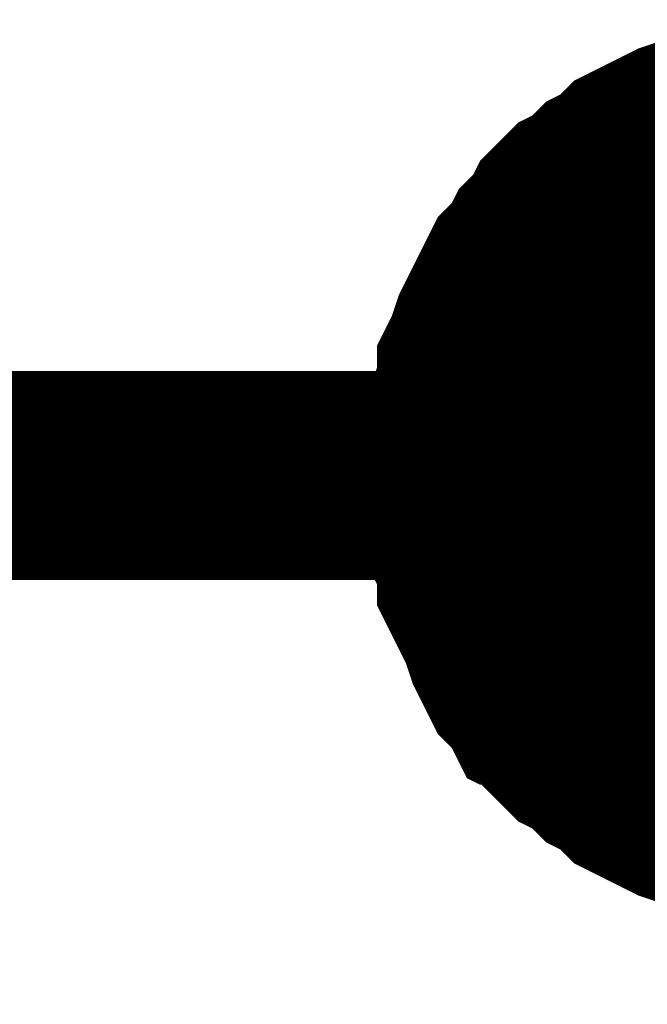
# Model space of a CAD drawing. Header units: inches. Extents: x 0 to 17, y 0 to 11.
# Tile 44 of 48: x 10.055 to 10.0904, y 5.4198 to 5.4754. Entities that reach past the tile are written whole.
import ezdxf

# ---------------------------------------------------------------- set-up
doc = ezdxf.new("R2010")
doc.units = ezdxf.units.IN
doc.header["$MEASUREMENT"] = 0
doc.layers.add('Sheet', color=255, linetype='Continuous')

msp = doc.modelspace()

# ---------------------------------------------------------------- linework, layer by layer
at = {"layer": 'Sheet'}
for points in [[(10.080271, 5.449647, 0.0118, 0.0118, 0), (10.080271, 5.450836, 0.0118, 0.0118, 0), (10.080271, 5.451629, 0.0118, 0.0118, 0), (10.080667, 5.452819, 0.0118, 0.0118, 0), (10.080667, 5.453612, 0.0118, 0.0118, 0), (10.081063, 5.454801, 0.0118, 0.0118, 0), (10.081063, 5.455594, 0.0118, 0.0118, 0), (10.08146, 5.456387, 0.0118, 0.0118, 0), (10.081856, 5.457576, 0.0118, 0.0118, 0), (10.082253, 5.458369, 0.0118, 0.0118, 0), (10.082649, 5.459162, 0.0118, 0.0118, 0), (10.083046, 5.459955, 0.0118, 0.0118, 0), (10.083442, 5.460748, 0.0118, 0.0118, 0), (10.084235, 5.461541, 0.0118, 0.0118, 0), (10.084632, 5.462334, 0.0118, 0.0118, 0), (10.085424, 5.463127, 0.0118, 0.0118, 0), (10.085821, 5.46392, 0.0118, 0.0118, 0), (10.086614, 5.464713, 0.0118, 0.0118, 0), (10.087407, 5.46511, 0.0118, 0.0118, 0), (10.0882, 5.465903, 0.0118, 0.0118, 0), (10.088993, 5.466299, 0.0118, 0.0118, 0), (10.089785, 5.467092, 0.0118, 0.0118, 0), (10.090578, 5.467488, 0.0118, 0.0118, 0), (10.091371, 5.467885, 0.0118, 0.0118, 0), (10.092164, 5.468281, 0.0118, 0.0118, 0), (10.093354, 5.468678, 0.0118, 0.0118, 0), (10.094146, 5.469074, 0.0118, 0.0118, 0), (10.094939, 5.469074, 0.0118, 0.0118, 0), (10.096129, 5.469471, 0.0118, 0.0118, 0), (10.096922, 5.469471, 0.0118, 0.0118, 0)], [(10.080271, 5.449647, 0.0118, 0.0118, 0), (10.080271, 5.450836, 0.0118, 0.0118, 0), (10.080271, 5.451629, 0.0118, 0.0118, 0), (10.080667, 5.452819, 0.0118, 0.0118, 0), (10.080667, 5.453612, 0.0118, 0.0118, 0), (10.081063, 5.454801, 0.0118, 0.0118, 0), (10.081063, 5.455594, 0.0118, 0.0118, 0), (10.08146, 5.456387, 0.0118, 0.0118, 0), (10.081856, 5.457576, 0.0118, 0.0118, 0), (10.082253, 5.458369, 0.0118, 0.0118, 0), (10.082649, 5.459162, 0.0118, 0.0118, 0), (10.083046, 5.459955, 0.0118, 0.0118, 0), (10.083442, 5.460748, 0.0118, 0.0118, 0), (10.084235, 5.461541, 0.0118, 0.0118, 0), (10.084632, 5.462334, 0.0118, 0.0118, 0), (10.085424, 5.463127, 0.0118, 0.0118, 0), (10.085821, 5.46392, 0.0118, 0.0118, 0), (10.086614, 5.464713, 0.0118, 0.0118, 0), (10.087407, 5.46511, 0.0118, 0.0118, 0), (10.0882, 5.465903, 0.0118, 0.0118, 0), (10.088993, 5.466299, 0.0118, 0.0118, 0), (10.089785, 5.467092, 0.0118, 0.0118, 0), (10.090578, 5.467488, 0.0118, 0.0118, 0), (10.091371, 5.467885, 0.0118, 0.0118, 0), (10.092164, 5.468281, 0.0118, 0.0118, 0), (10.093354, 5.468678, 0.0118, 0.0118, 0), (10.094146, 5.469074, 0.0118, 0.0118, 0), (10.094939, 5.469074, 0.0118, 0.0118, 0), (10.096129, 5.469471, 0.0118, 0.0118, 0), (10.096922, 5.469471, 0.0118, 0.0118, 0)], [(10.080271, 5.449647, 0.0118, 0.0118, 0), (10.080271, 5.450836, 0.0118, 0.0118, 0), (10.080271, 5.451629, 0.0118, 0.0118, 0), (10.080667, 5.452819, 0.0118, 0.0118, 0), (10.080667, 5.453612, 0.0118, 0.0118, 0), (10.081063, 5.454801, 0.0118, 0.0118, 0), (10.081063, 5.455594, 0.0118, 0.0118, 0), (10.08146, 5.456387, 0.0118, 0.0118, 0), (10.081856, 5.457576, 0.0118, 0.0118, 0), (10.082253, 5.458369, 0.0118, 0.0118, 0), (10.082649, 5.459162, 0.0118, 0.0118, 0), (10.083046, 5.459955, 0.0118, 0.0118, 0), (10.083442, 5.460748, 0.0118, 0.0118, 0), (10.084235, 5.461541, 0.0118, 0.0118, 0), (10.084632, 5.462334, 0.0118, 0.0118, 0), (10.085424, 5.463127, 0.0118, 0.0118, 0), (10.085821, 5.46392, 0.0118, 0.0118, 0), (10.086614, 5.464713, 0.0118, 0.0118, 0), (10.087407, 5.46511, 0.0118, 0.0118, 0), (10.0882, 5.465903, 0.0118, 0.0118, 0), (10.088993, 5.466299, 0.0118, 0.0118, 0), (10.089785, 5.467092, 0.0118, 0.0118, 0), (10.090578, 5.467488, 0.0118, 0.0118, 0), (10.091371, 5.467885, 0.0118, 0.0118, 0), (10.092164, 5.468281, 0.0118, 0.0118, 0), (10.093354, 5.468678, 0.0118, 0.0118, 0), (10.094146, 5.469074, 0.0118, 0.0118, 0), (10.094939, 5.469074, 0.0118, 0.0118, 0), (10.096129, 5.469471, 0.0118, 0.0118, 0), (10.096922, 5.469471, 0.0118, 0.0118, 0)], [(10.080271, 5.449647, 0.0118, 0.0118, 0), (10.080271, 5.450836, 0.0118, 0.0118, 0), (10.080271, 5.451629, 0.0118, 0.0118, 0), (10.080667, 5.452819, 0.0118, 0.0118, 0), (10.080667, 5.453612, 0.0118, 0.0118, 0), (10.081063, 5.454801, 0.0118, 0.0118, 0), (10.081063, 5.455594, 0.0118, 0.0118, 0), (10.08146, 5.456387, 0.0118, 0.0118, 0), (10.081856, 5.457576, 0.0118, 0.0118, 0), (10.082253, 5.458369, 0.0118, 0.0118, 0), (10.082649, 5.459162, 0.0118, 0.0118, 0), (10.083046, 5.459955, 0.0118, 0.0118, 0), (10.083442, 5.460748, 0.0118, 0.0118, 0), (10.084235, 5.461541, 0.0118, 0.0118, 0), (10.084632, 5.462334, 0.0118, 0.0118, 0), (10.085424, 5.463127, 0.0118, 0.0118, 0), (10.085821, 5.46392, 0.0118, 0.0118, 0), (10.086614, 5.464713, 0.0118, 0.0118, 0), (10.087407, 5.46511, 0.0118, 0.0118, 0), (10.0882, 5.465903, 0.0118, 0.0118, 0), (10.088993, 5.466299, 0.0118, 0.0118, 0), (10.089785, 5.467092, 0.0118, 0.0118, 0), (10.090578, 5.467488, 0.0118, 0.0118, 0), (10.091371, 5.467885, 0.0118, 0.0118, 0), (10.092164, 5.468281, 0.0118, 0.0118, 0), (10.093354, 5.468678, 0.0118, 0.0118, 0), (10.094146, 5.469074, 0.0118, 0.0118, 0), (10.094939, 5.469074, 0.0118, 0.0118, 0), (10.096129, 5.469471, 0.0118, 0.0118, 0), (10.096922, 5.469471, 0.0118, 0.0118, 0)], [(10.080271, 5.449647, 0.0039, 0.0039, 0), (10.080271, 5.450836, 0.0039, 0.0039, 0), (10.080271, 5.451629, 0.0039, 0.0039, 0), (10.080667, 5.452819, 0.0039, 0.0039, 0), (10.080667, 5.453612, 0.0039, 0.0039, 0), (10.081063, 5.454801, 0.0039, 0.0039, 0), (10.081063, 5.455594, 0.0039, 0.0039, 0), (10.08146, 5.456387, 0.0039, 0.0039, 0), (10.081856, 5.457576, 0.0039, 0.0039, 0), (10.082253, 5.458369, 0.0039, 0.0039, 0), (10.082649, 5.459162, 0.0039, 0.0039, 0), (10.083046, 5.459955, 0.0039, 0.0039, 0), (10.083442, 5.460748, 0.0039, 0.0039, 0), (10.084235, 5.461541, 0.0039, 0.0039, 0), (10.084632, 5.462334, 0.0039, 0.0039, 0), (10.085424, 5.463127, 0.0039, 0.0039, 0), (10.085821, 5.46392, 0.0039, 0.0039, 0), (10.086614, 5.464713, 0.0039, 0.0039, 0), (10.087407, 5.46511, 0.0039, 0.0039, 0), (10.0882, 5.465903, 0.0039, 0.0039, 0), (10.088993, 5.466299, 0.0039, 0.0039, 0), (10.089785, 5.467092, 0.0039, 0.0039, 0), (10.090578, 5.467488, 0.0039, 0.0039, 0), (10.091371, 5.467885, 0.0039, 0.0039, 0), (10.092164, 5.468281, 0.0039, 0.0039, 0), (10.093354, 5.468678, 0.0039, 0.0039, 0)], [(10.080271, 5.449647, 0.0039, 0.0039, 0), (10.080271, 5.450836, 0.0039, 0.0039, 0), (10.080271, 5.451629, 0.0039, 0.0039, 0), (10.080667, 5.452819, 0.0039, 0.0039, 0), (10.080667, 5.453612, 0.0039, 0.0039, 0), (10.081063, 5.454801, 0.0039, 0.0039, 0), (10.081063, 5.455594, 0.0039, 0.0039, 0), (10.08146, 5.456387, 0.0039, 0.0039, 0), (10.081856, 5.457576, 0.0039, 0.0039, 0), (10.082253, 5.458369, 0.0039, 0.0039, 0), (10.082649, 5.459162, 0.0039, 0.0039, 0), (10.083046, 5.459955, 0.0039, 0.0039, 0), (10.083442, 5.460748, 0.0039, 0.0039, 0), (10.084235, 5.461541, 0.0039, 0.0039, 0), (10.084632, 5.462334, 0.0039, 0.0039, 0), (10.085424, 5.463127, 0.0039, 0.0039, 0), (10.085821, 5.46392, 0.0039, 0.0039, 0), (10.086614, 5.464713, 0.0039, 0.0039, 0), (10.087407, 5.46511, 0.0039, 0.0039, 0), (10.0882, 5.465903, 0.0039, 0.0039, 0), (10.088993, 5.466299, 0.0039, 0.0039, 0), (10.089785, 5.467092, 0.0039, 0.0039, 0), (10.090578, 5.467488, 0.0039, 0.0039, 0), (10.091371, 5.467885, 0.0039, 0.0039, 0), (10.092164, 5.468281, 0.0039, 0.0039, 0), (10.093354, 5.468678, 0.0039, 0.0039, 0)], [(10.080271, 5.449647, 0.0039, 0.0039, 0), (10.080271, 5.450836, 0.0039, 0.0039, 0), (10.080271, 5.451629, 0.0039, 0.0039, 0), (10.080667, 5.452819, 0.0039, 0.0039, 0), (10.080667, 5.453612, 0.0039, 0.0039, 0), (10.081063, 5.454801, 0.0039, 0.0039, 0), (10.081063, 5.455594, 0.0039, 0.0039, 0), (10.08146, 5.456387, 0.0039, 0.0039, 0), (10.081856, 5.457576, 0.0039, 0.0039, 0), (10.082253, 5.458369, 0.0039, 0.0039, 0), (10.082649, 5.459162, 0.0039, 0.0039, 0), (10.083046, 5.459955, 0.0039, 0.0039, 0), (10.083442, 5.460748, 0.0039, 0.0039, 0), (10.084235, 5.461541, 0.0039, 0.0039, 0), (10.084632, 5.462334, 0.0039, 0.0039, 0), (10.085424, 5.463127, 0.0039, 0.0039, 0), (10.085821, 5.46392, 0.0039, 0.0039, 0), (10.086614, 5.464713, 0.0039, 0.0039, 0), (10.087407, 5.46511, 0.0039, 0.0039, 0), (10.0882, 5.465903, 0.0039, 0.0039, 0), (10.088993, 5.466299, 0.0039, 0.0039, 0), (10.089785, 5.467092, 0.0039, 0.0039, 0), (10.090578, 5.467488, 0.0039, 0.0039, 0), (10.091371, 5.467885, 0.0039, 0.0039, 0), (10.092164, 5.468281, 0.0039, 0.0039, 0), (10.093354, 5.468678, 0.0039, 0.0039, 0)], [(10.080271, 5.449647, 0.0039, 0.0039, 0), (10.080271, 5.450836, 0.0039, 0.0039, 0), (10.080271, 5.451629, 0.0039, 0.0039, 0), (10.080667, 5.452819, 0.0039, 0.0039, 0), (10.080667, 5.453612, 0.0039, 0.0039, 0), (10.081063, 5.454801, 0.0039, 0.0039, 0), (10.081063, 5.455594, 0.0039, 0.0039, 0), (10.08146, 5.456387, 0.0039, 0.0039, 0), (10.081856, 5.457576, 0.0039, 0.0039, 0), (10.082253, 5.458369, 0.0039, 0.0039, 0), (10.082649, 5.459162, 0.0039, 0.0039, 0), (10.083046, 5.459955, 0.0039, 0.0039, 0), (10.083442, 5.460748, 0.0039, 0.0039, 0), (10.084235, 5.461541, 0.0039, 0.0039, 0), (10.084632, 5.462334, 0.0039, 0.0039, 0), (10.085424, 5.463127, 0.0039, 0.0039, 0), (10.085821, 5.46392, 0.0039, 0.0039, 0), (10.086614, 5.464713, 0.0039, 0.0039, 0), (10.087407, 5.46511, 0.0039, 0.0039, 0), (10.0882, 5.465903, 0.0039, 0.0039, 0), (10.088993, 5.466299, 0.0039, 0.0039, 0), (10.089785, 5.467092, 0.0039, 0.0039, 0), (10.090578, 5.467488, 0.0039, 0.0039, 0), (10.091371, 5.467885, 0.0039, 0.0039, 0), (10.092164, 5.468281, 0.0039, 0.0039, 0), (10.093354, 5.468678, 0.0039, 0.0039, 0)], [(9.600163, 5.449647, 0.0118, 0.0118, 0), (10.100093, 5.449647, 0.0118, 0.0118, 0), (10.100093, 5.349733, 0.0118, 0.0118, 0)], [(10.096922, 5.430219, 0.0118, 0.0118, 0), (10.096129, 5.430219, 0.0118, 0.0118, 0), (10.094939, 5.430616, 0.0118, 0.0118, 0), (10.094146, 5.430616, 0.0118, 0.0118, 0), (10.093354, 5.431012, 0.0118, 0.0118, 0), (10.092164, 5.431409, 0.0118, 0.0118, 0), (10.091371, 5.431805, 0.0118, 0.0118, 0), (10.090578, 5.432202, 0.0118, 0.0118, 0), (10.089785, 5.432598, 0.0118, 0.0118, 0), (10.088993, 5.433391, 0.0118, 0.0118, 0), (10.0882, 5.433787, 0.0118, 0.0118, 0), (10.087407, 5.43458, 0.0118, 0.0118, 0), (10.086614, 5.434977, 0.0118, 0.0118, 0), (10.085821, 5.43577, 0.0118, 0.0118, 0), (10.085424, 5.436563, 0.0118, 0.0118, 0), (10.084632, 5.436959, 0.0118, 0.0118, 0), (10.084235, 5.437752, 0.0118, 0.0118, 0), (10.083442, 5.438545, 0.0118, 0.0118, 0), (10.083046, 5.439338, 0.0118, 0.0118, 0), (10.082649, 5.440131, 0.0118, 0.0118, 0), (10.082253, 5.441321, 0.0118, 0.0118, 0), (10.081856, 5.442114, 0.0118, 0.0118, 0), (10.08146, 5.442907, 0.0118, 0.0118, 0), (10.081063, 5.4437, 0.0118, 0.0118, 0), (10.081063, 5.444889, 0.0118, 0.0118, 0), (10.080667, 5.445682, 0.0118, 0.0118, 0), (10.080667, 5.446871, 0.0118, 0.0118, 0), (10.080271, 5.447664, 0.0118, 0.0118, 0), (10.080271, 5.448457, 0.0118, 0.0118, 0), (10.080271, 5.449647, 0.0118, 0.0118, 0)], [(10.080271, 5.449647, 0.0118, 0.0118, 0), (10.080271, 5.449647, 0.0118, 0.0118, 0)], [(10.096922, 5.430219, 0.0118, 0.0118, 0), (10.096129, 5.430219, 0.0118, 0.0118, 0), (10.094939, 5.430616, 0.0118, 0.0118, 0), (10.094146, 5.430616, 0.0118, 0.0118, 0), (10.093354, 5.431012, 0.0118, 0.0118, 0), (10.092164, 5.431409, 0.0118, 0.0118, 0), (10.091371, 5.431805, 0.0118, 0.0118, 0), (10.090578, 5.432202, 0.0118, 0.0118, 0), (10.089785, 5.432598, 0.0118, 0.0118, 0), (10.088993, 5.433391, 0.0118, 0.0118, 0), (10.0882, 5.433787, 0.0118, 0.0118, 0), (10.087407, 5.43458, 0.0118, 0.0118, 0), (10.086614, 5.434977, 0.0118, 0.0118, 0), (10.085821, 5.43577, 0.0118, 0.0118, 0), (10.085424, 5.436563, 0.0118, 0.0118, 0), (10.084632, 5.436959, 0.0118, 0.0118, 0), (10.084235, 5.437752, 0.0118, 0.0118, 0), (10.083442, 5.438545, 0.0118, 0.0118, 0), (10.083046, 5.439338, 0.0118, 0.0118, 0), (10.082649, 5.440131, 0.0118, 0.0118, 0), (10.082253, 5.441321, 0.0118, 0.0118, 0), (10.081856, 5.442114, 0.0118, 0.0118, 0), (10.08146, 5.442907, 0.0118, 0.0118, 0), (10.081063, 5.4437, 0.0118, 0.0118, 0), (10.081063, 5.444889, 0.0118, 0.0118, 0), (10.080667, 5.445682, 0.0118, 0.0118, 0), (10.080667, 5.446871, 0.0118, 0.0118, 0), (10.080271, 5.447664, 0.0118, 0.0118, 0), (10.080271, 5.448457, 0.0118, 0.0118, 0), (10.080271, 5.449647, 0.0118, 0.0118, 0)], [(10.080271, 5.449647, 0.0118, 0.0118, 0), (10.080271, 5.449647, 0.0118, 0.0118, 0)], [(10.096922, 5.430219, 0.0118, 0.0118, 0), (10.096129, 5.430219, 0.0118, 0.0118, 0), (10.094939, 5.430616, 0.0118, 0.0118, 0), (10.094146, 5.430616, 0.0118, 0.0118, 0), (10.093354, 5.431012, 0.0118, 0.0118, 0), (10.092164, 5.431409, 0.0118, 0.0118, 0), (10.091371, 5.431805, 0.0118, 0.0118, 0), (10.090578, 5.432202, 0.0118, 0.0118, 0), (10.089785, 5.432598, 0.0118, 0.0118, 0), (10.088993, 5.433391, 0.0118, 0.0118, 0), (10.0882, 5.433787, 0.0118, 0.0118, 0), (10.087407, 5.43458, 0.0118, 0.0118, 0), (10.086614, 5.434977, 0.0118, 0.0118, 0), (10.085821, 5.43577, 0.0118, 0.0118, 0), (10.085424, 5.436563, 0.0118, 0.0118, 0), (10.084632, 5.436959, 0.0118, 0.0118, 0), (10.084235, 5.437752, 0.0118, 0.0118, 0), (10.083442, 5.438545, 0.0118, 0.0118, 0), (10.083046, 5.439338, 0.0118, 0.0118, 0), (10.082649, 5.440131, 0.0118, 0.0118, 0), (10.082253, 5.441321, 0.0118, 0.0118, 0), (10.081856, 5.442114, 0.0118, 0.0118, 0), (10.08146, 5.442907, 0.0118, 0.0118, 0), (10.081063, 5.4437, 0.0118, 0.0118, 0), (10.081063, 5.444889, 0.0118, 0.0118, 0), (10.080667, 5.445682, 0.0118, 0.0118, 0), (10.080667, 5.446871, 0.0118, 0.0118, 0), (10.080271, 5.447664, 0.0118, 0.0118, 0), (10.080271, 5.448457, 0.0118, 0.0118, 0), (10.080271, 5.449647, 0.0118, 0.0118, 0)], [(10.080271, 5.449647, 0.0118, 0.0118, 0), (10.080271, 5.449647, 0.0118, 0.0118, 0)], [(10.096922, 5.430219, 0.0118, 0.0118, 0), (10.096129, 5.430219, 0.0118, 0.0118, 0), (10.094939, 5.430616, 0.0118, 0.0118, 0), (10.094146, 5.430616, 0.0118, 0.0118, 0), (10.093354, 5.431012, 0.0118, 0.0118, 0), (10.092164, 5.431409, 0.0118, 0.0118, 0), (10.091371, 5.431805, 0.0118, 0.0118, 0), (10.090578, 5.432202, 0.0118, 0.0118, 0), (10.089785, 5.432598, 0.0118, 0.0118, 0), (10.088993, 5.433391, 0.0118, 0.0118, 0), (10.0882, 5.433787, 0.0118, 0.0118, 0), (10.087407, 5.43458, 0.0118, 0.0118, 0), (10.086614, 5.434977, 0.0118, 0.0118, 0), (10.085821, 5.43577, 0.0118, 0.0118, 0), (10.085424, 5.436563, 0.0118, 0.0118, 0), (10.084632, 5.436959, 0.0118, 0.0118, 0), (10.084235, 5.437752, 0.0118, 0.0118, 0), (10.083442, 5.438545, 0.0118, 0.0118, 0), (10.083046, 5.439338, 0.0118, 0.0118, 0), (10.082649, 5.440131, 0.0118, 0.0118, 0), (10.082253, 5.441321, 0.0118, 0.0118, 0), (10.081856, 5.442114, 0.0118, 0.0118, 0), (10.08146, 5.442907, 0.0118, 0.0118, 0), (10.081063, 5.4437, 0.0118, 0.0118, 0), (10.081063, 5.444889, 0.0118, 0.0118, 0), (10.080667, 5.445682, 0.0118, 0.0118, 0), (10.080667, 5.446871, 0.0118, 0.0118, 0), (10.080271, 5.447664, 0.0118, 0.0118, 0), (10.080271, 5.448457, 0.0118, 0.0118, 0), (10.080271, 5.449647, 0.0118, 0.0118, 0)], [(10.080271, 5.449647, 0.0118, 0.0118, 0), (10.080271, 5.449647, 0.0118, 0.0118, 0)], [(10.093354, 5.431012, 0.0039, 0.0039, 0), (10.092164, 5.431409, 0.0039, 0.0039, 0), (10.091371, 5.431805, 0.0039, 0.0039, 0), (10.090578, 5.432202, 0.0039, 0.0039, 0), (10.089785, 5.432598, 0.0039, 0.0039, 0), (10.088993, 5.433391, 0.0039, 0.0039, 0), (10.0882, 5.433787, 0.0039, 0.0039, 0), (10.087407, 5.43458, 0.0039, 0.0039, 0), (10.086614, 5.434977, 0.0039, 0.0039, 0), (10.085821, 5.43577, 0.0039, 0.0039, 0), (10.085424, 5.436563, 0.0039, 0.0039, 0), (10.084632, 5.436959, 0.0039, 0.0039, 0), (10.084235, 5.437752, 0.0039, 0.0039, 0), (10.083442, 5.438545, 0.0039, 0.0039, 0), (10.083046, 5.439338, 0.0039, 0.0039, 0), (10.082649, 5.440131, 0.0039, 0.0039, 0), (10.082253, 5.441321, 0.0039, 0.0039, 0), (10.081856, 5.442114, 0.0039, 0.0039, 0), (10.08146, 5.442907, 0.0039, 0.0039, 0), (10.081063, 5.4437, 0.0039, 0.0039, 0), (10.081063, 5.444889, 0.0039, 0.0039, 0), (10.080667, 5.445682, 0.0039, 0.0039, 0), (10.080667, 5.446871, 0.0039, 0.0039, 0), (10.080271, 5.447664, 0.0039, 0.0039, 0), (10.080271, 5.448457, 0.0039, 0.0039, 0), (10.080271, 5.449647, 0.0039, 0.0039, 0)], [(10.080271, 5.449647, 0.0039, 0.0039, 0), (10.080271, 5.449647, 0.0039, 0.0039, 0)], [(10.093354, 5.431012, 0.0039, 0.0039, 0), (10.092164, 5.431409, 0.0039, 0.0039, 0), (10.091371, 5.431805, 0.0039, 0.0039, 0), (10.090578, 5.432202, 0.0039, 0.0039, 0), (10.089785, 5.432598, 0.0039, 0.0039, 0), (10.088993, 5.433391, 0.0039, 0.0039, 0), (10.0882, 5.433787, 0.0039, 0.0039, 0), (10.087407, 5.43458, 0.0039, 0.0039, 0), (10.086614, 5.434977, 0.0039, 0.0039, 0), (10.085821, 5.43577, 0.0039, 0.0039, 0), (10.085424, 5.436563, 0.0039, 0.0039, 0), (10.084632, 5.436959, 0.0039, 0.0039, 0), (10.084235, 5.437752, 0.0039, 0.0039, 0), (10.083442, 5.438545, 0.0039, 0.0039, 0), (10.083046, 5.439338, 0.0039, 0.0039, 0), (10.082649, 5.440131, 0.0039, 0.0039, 0), (10.082253, 5.441321, 0.0039, 0.0039, 0), (10.081856, 5.442114, 0.0039, 0.0039, 0), (10.08146, 5.442907, 0.0039, 0.0039, 0), (10.081063, 5.4437, 0.0039, 0.0039, 0), (10.081063, 5.444889, 0.0039, 0.0039, 0), (10.080667, 5.445682, 0.0039, 0.0039, 0), (10.080667, 5.446871, 0.0039, 0.0039, 0), (10.080271, 5.447664, 0.0039, 0.0039, 0), (10.080271, 5.448457, 0.0039, 0.0039, 0), (10.080271, 5.449647, 0.0039, 0.0039, 0)], [(10.080271, 5.449647, 0.0039, 0.0039, 0), (10.080271, 5.449647, 0.0039, 0.0039, 0)], [(10.093354, 5.431012, 0.0039, 0.0039, 0), (10.092164, 5.431409, 0.0039, 0.0039, 0), (10.091371, 5.431805, 0.0039, 0.0039, 0), (10.090578, 5.432202, 0.0039, 0.0039, 0), (10.089785, 5.432598, 0.0039, 0.0039, 0), (10.088993, 5.433391, 0.0039, 0.0039, 0), (10.0882, 5.433787, 0.0039, 0.0039, 0), (10.087407, 5.43458, 0.0039, 0.0039, 0), (10.086614, 5.434977, 0.0039, 0.0039, 0), (10.085821, 5.43577, 0.0039, 0.0039, 0), (10.085424, 5.436563, 0.0039, 0.0039, 0), (10.084632, 5.436959, 0.0039, 0.0039, 0), (10.084235, 5.437752, 0.0039, 0.0039, 0), (10.083442, 5.438545, 0.0039, 0.0039, 0), (10.083046, 5.439338, 0.0039, 0.0039, 0), (10.082649, 5.440131, 0.0039, 0.0039, 0), (10.082253, 5.441321, 0.0039, 0.0039, 0), (10.081856, 5.442114, 0.0039, 0.0039, 0), (10.08146, 5.442907, 0.0039, 0.0039, 0), (10.081063, 5.4437, 0.0039, 0.0039, 0), (10.081063, 5.444889, 0.0039, 0.0039, 0), (10.080667, 5.445682, 0.0039, 0.0039, 0), (10.080667, 5.446871, 0.0039, 0.0039, 0), (10.080271, 5.447664, 0.0039, 0.0039, 0), (10.080271, 5.448457, 0.0039, 0.0039, 0), (10.080271, 5.449647, 0.0039, 0.0039, 0)], [(10.080271, 5.449647, 0.0039, 0.0039, 0), (10.080271, 5.449647, 0.0039, 0.0039, 0)], [(10.093354, 5.431012, 0.0039, 0.0039, 0), (10.092164, 5.431409, 0.0039, 0.0039, 0), (10.091371, 5.431805, 0.0039, 0.0039, 0), (10.090578, 5.432202, 0.0039, 0.0039, 0), (10.089785, 5.432598, 0.0039, 0.0039, 0), (10.088993, 5.433391, 0.0039, 0.0039, 0), (10.0882, 5.433787, 0.0039, 0.0039, 0), (10.087407, 5.43458, 0.0039, 0.0039, 0), (10.086614, 5.434977, 0.0039, 0.0039, 0), (10.085821, 5.43577, 0.0039, 0.0039, 0), (10.085424, 5.436563, 0.0039, 0.0039, 0), (10.084632, 5.436959, 0.0039, 0.0039, 0), (10.084235, 5.437752, 0.0039, 0.0039, 0), (10.083442, 5.438545, 0.0039, 0.0039, 0), (10.083046, 5.439338, 0.0039, 0.0039, 0), (10.082649, 5.440131, 0.0039, 0.0039, 0), (10.082253, 5.441321, 0.0039, 0.0039, 0), (10.081856, 5.442114, 0.0039, 0.0039, 0), (10.08146, 5.442907, 0.0039, 0.0039, 0), (10.081063, 5.4437, 0.0039, 0.0039, 0), (10.081063, 5.444889, 0.0039, 0.0039, 0), (10.080667, 5.445682, 0.0039, 0.0039, 0), (10.080667, 5.446871, 0.0039, 0.0039, 0), (10.080271, 5.447664, 0.0039, 0.0039, 0), (10.080271, 5.448457, 0.0039, 0.0039, 0), (10.080271, 5.449647, 0.0039, 0.0039, 0)], [(10.080271, 5.449647, 0.0039, 0.0039, 0), (10.080271, 5.449647, 0.0039, 0.0039, 0)]]:
    msp.add_lwpolyline(points, format="xyseb", dxfattribs=at)
msp.add_lwpolyline([(10.09, 5.45, 0.02, 0.02, 1), (10.11, 5.45, 0.02, 0.02, 1)], format="xyseb", close=True, dxfattribs=at)

doc.saveas('drawing.dxf')
